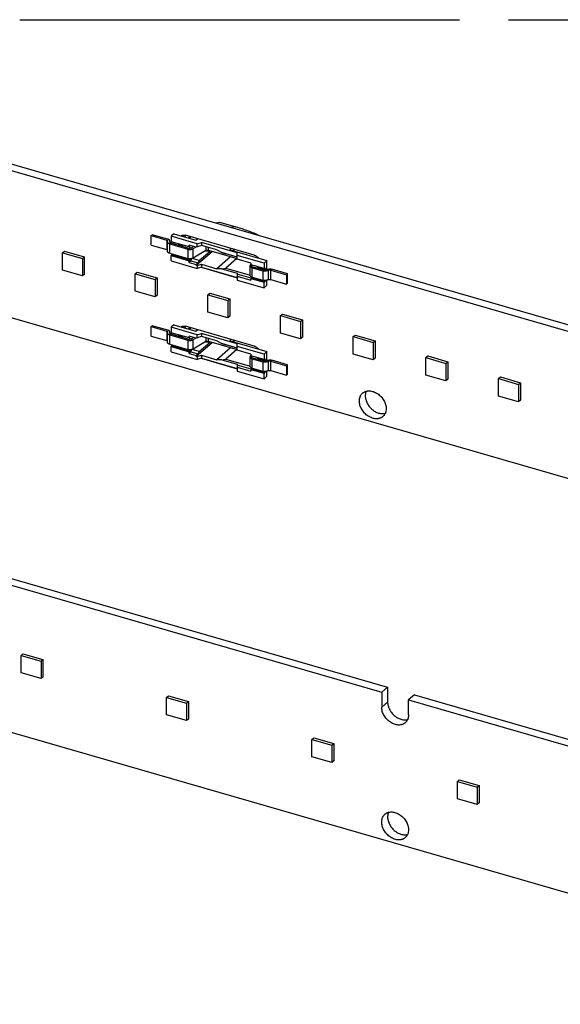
# Model space of a CAD drawing. Header units: millimetres. Extents: x 0 to 210, y 0 to 297.
# Tile 30 of 48: x 81 to 92, y 238 to 258. Entities that reach past the tile are written whole.
import ezdxf

# ---------------------------------------------------------------- set-up
doc = ezdxf.new("R2010")
doc.units = ezdxf.units.MM
doc.header["$LTSCALE"] = 19.36
doc.linetypes.add('PHANTOM', pattern=[0.8, 0.45, -0.05, 0.1, -0.05, 0.1, -0.05])
doc.layers.get('0').update_dxf_attribs({"linetype": 'CONTINUOUS'})
doc.layers.add('DEFAULT_3', color=7, linetype='PHANTOM')

msp = doc.modelspace()

# ---------------------------------------------------------------- linework, layer by layer
at = {"color": 7, "linetype": 'CONTINUOUS'}
for p, q in [((80.74683, 254.87883), (95.67956, 250.56812)), ((80.62897, 254.77676), (95.56171, 250.46605)), ((84.37794, 253.40984), (84.37794, 253.37389)), ((85.7447, 253.01543), (84.3838, 253.40828)), ((81.94665, 253.0627), (81.98379, 253.09487)), ((81.94665, 252.71629), (81.94665, 253.0627)), ((81.94665, 253.0627), (82.34254, 252.94842)), ((81.98379, 253.09487), (82.37969, 252.98058)), ((82.34254, 252.94842), (82.37969, 252.98058)), ((82.34254, 252.94842), (82.34254, 252.60201)), ((82.37969, 252.98058), (82.37969, 252.63417)), ((82.34254, 252.60201), (81.94665, 252.71629)), ((83.38671, 252.64699), (83.42385, 252.67916)), ((83.42385, 252.67916), (83.81975, 252.56487)), ((84.69711, 252.77348), (85.40854, 252.56811)), ((82.37969, 252.63417), (82.34254, 252.60201)), ((83.38671, 252.30058), (83.38671, 252.64699)), ((83.38671, 252.64699), (83.78261, 252.53271)), ((83.78261, 252.53271), (83.81975, 252.56487)), ((83.78261, 252.53271), (83.78261, 252.1863)), ((83.81975, 252.56487), (83.81975, 252.21847)), ((147.35616, 232.59454), (78.94022, 252.34452)), ((83.78261, 252.1863), (83.38671, 252.30058)), ((83.81975, 252.21847), (83.78261, 252.1863)), ((84.82677, 252.23128), (84.86391, 252.26345)), ((84.82677, 251.88487), (84.82677, 252.23128)), ((84.82677, 252.23128), (85.22267, 252.117)), ((84.86391, 252.26345), (85.25981, 252.14916)), ((85.22267, 252.117), (85.25981, 252.14916)), ((85.22267, 252.117), (85.22267, 251.77059)), ((85.25981, 252.14916), (85.25981, 251.80276)), ((85.22267, 251.77059), (84.82677, 251.88487)), ((85.25981, 251.80276), (85.22267, 251.77059)), ((86.26683, 251.81557), (86.30398, 251.84774)), ((86.26683, 251.46916), (86.26683, 251.81557)), ((86.26683, 251.81557), (86.66273, 251.70129)), ((86.30398, 251.84774), (86.69987, 251.73345)), ((86.66273, 251.70129), (86.69987, 251.73345)), ((86.66273, 251.70129), (86.66273, 251.35488)), ((86.69987, 251.73345), (86.69987, 251.38705)), ((84.37794, 251.60665), (84.37794, 251.57071)), ((85.7447, 251.21224), (84.3838, 251.6051)), ((86.66273, 251.35488), (86.26683, 251.46916)), ((86.69987, 251.38705), (86.66273, 251.35488)), ((87.70689, 251.39986), (87.74404, 251.43203)), ((87.70689, 251.05345), (87.70689, 251.39986)), ((87.70689, 251.39986), (88.10279, 251.28558)), ((87.74404, 251.43203), (88.13993, 251.31775)), ((88.10279, 251.28558), (88.13993, 251.31775)), ((88.13993, 251.31775), (88.13993, 250.97134)), ((88.10279, 251.28558), (88.10279, 250.93917)), ((84.69711, 250.9703), (85.40854, 250.76492)), ((88.10279, 250.93917), (87.70689, 251.05345)), ((88.13993, 250.97134), (88.10279, 250.93917)), ((89.14696, 250.98415), (89.1841, 251.01632)), ((89.14696, 250.63774), (89.14696, 250.98415)), ((89.14696, 250.98415), (89.54285, 250.86987)), ((89.1841, 251.01632), (89.58, 250.90204)), ((89.54285, 250.86987), (89.58, 250.90204)), ((89.54285, 250.86987), (89.54285, 250.52346)), ((89.58, 250.90204), (89.58, 250.55563)), ((89.54285, 250.52346), (89.14696, 250.63774)), ((89.58, 250.55563), (89.54285, 250.52346)), ((90.58702, 250.56844), (90.62416, 250.60061)), ((90.58702, 250.22203), (90.58702, 250.56844)), ((90.58702, 250.56844), (90.98291, 250.45416)), ((90.62416, 250.60061), (91.02006, 250.48633)), ((90.98291, 250.45416), (91.02006, 250.48633)), ((90.98291, 250.45416), (90.98291, 250.10775)), ((91.02006, 250.48633), (91.02006, 250.13992)), ((90.98291, 250.10775), (90.58702, 250.22203)), ((91.02006, 250.13992), (90.98291, 250.10775)), ((73.45697, 248.76709), (88.38971, 244.45638)), ((73.33911, 248.66502), (88.27185, 244.35431)), ((140.0663, 226.4828), (71.65036, 246.23278)), ((81.12613, 245.08342), (81.16327, 245.11559)), ((81.12613, 244.73701), (81.12613, 245.08342)), ((81.12613, 245.08342), (81.52202, 244.96914)), ((81.16327, 245.11559), (81.55917, 245.0013)), ((81.52202, 244.96914), (81.55917, 245.0013)), ((81.52202, 244.96914), (81.52202, 244.62273)), ((81.55917, 245.0013), (81.55917, 244.65489)), ((81.52202, 244.62273), (81.12613, 244.73701)), ((81.55917, 244.65489), (81.52202, 244.62273)), ((84.00772, 244.25158), (84.04486, 244.28375)), ((84.04486, 244.28375), (84.44076, 244.16946)), ((88.38971, 244.45638), (88.27185, 244.35431)), ((88.27185, 244.35431), (88.27185, 244.05739)), ((88.38971, 244.45638), (88.38971, 244.15945)), ((88.92169, 244.3028), (88.80384, 244.20074)), ((88.92169, 244.3028), (103.85443, 239.99209)), ((84.00772, 243.90517), (84.00772, 244.25158)), ((84.00772, 244.25158), (84.40362, 244.13729)), ((84.40362, 244.13729), (84.44076, 244.16946)), ((84.40362, 244.13729), (84.40362, 243.79088)), ((84.44076, 244.16946), (84.44076, 243.82305)), ((88.80384, 243.90381), (88.80384, 244.20074)), ((88.80384, 244.20074), (103.73657, 239.89003)), ((84.40362, 243.79088), (84.00772, 243.90517)), ((84.44076, 243.82305), (84.40362, 243.79088)), ((86.88931, 243.41973), (86.92646, 243.4519)), ((86.88931, 243.07332), (86.88931, 243.41973)), ((86.88931, 243.41973), (87.28521, 243.30545)), ((86.92646, 243.4519), (87.32235, 243.33762)), ((87.28521, 243.30545), (87.32235, 243.33762)), ((87.28521, 243.30545), (87.28521, 242.95904)), ((87.32235, 243.33762), (87.32235, 242.99121)), ((87.28521, 242.95904), (86.88931, 243.07332)), ((87.32235, 242.99121), (87.28521, 242.95904)), ((89.77091, 242.58789), (89.80805, 242.62006)), ((89.77091, 242.24148), (89.77091, 242.58789)), ((89.77091, 242.58789), (90.16681, 242.4736)), ((89.80805, 242.62006), (90.20395, 242.50577)), ((90.16681, 242.4736), (90.20395, 242.50577)), ((90.16681, 242.4736), (90.16681, 242.12719)), ((90.20395, 242.50577), (90.20395, 242.15936)), ((90.16681, 242.12719), (89.77091, 242.24148)), ((90.20395, 242.15936), (90.16681, 242.12719))]:
    msp.add_line(p, q, dxfattribs=at)
at = {"color": 6, "linetype": 'CONTINUOUS'}
for p, q in [((84.99355, 253.65291), (85.05648, 253.66773)), ((85.05648, 253.66773), (85.36087, 253.57986)), ((83.70358, 253.40051), (83.72501, 253.41907)), ((83.70358, 253.21494), (83.70358, 253.40051)), ((83.70358, 253.40051), (84.01287, 253.31123)), ((84.0343, 253.32979), (83.72501, 253.41907)), ((84.02858, 253.08813), (84.02858, 253.2737)), ((84.07716, 253.26301), (84.07716, 253.29267)), ((84.09286, 253.25515), (84.4702, 253.14622)), ((84.15428, 253.43846), (84.09713, 253.38897)), ((84.09713, 253.38897), (84.09713, 253.28072)), ((84.61675, 253.23897), (84.09713, 253.38897)), ((84.45592, 253.17715), (84.09713, 253.28072)), ((84.11142, 253.27659), (84.11142, 253.24979)), ((84.15428, 253.43846), (84.5922, 253.31204)), ((84.45969, 253.35029), (84.49094, 253.37736)), ((84.5922, 253.31204), (84.62345, 253.33911)), ((84.61675, 253.23897), (84.70246, 253.26372)), ((84.70246, 253.26372), (84.70246, 253.20495)), ((85.40854, 253.05989), (84.70246, 253.26372)), ((83.70358, 253.21494), (84.01287, 253.12565)), ((84.07143, 253.23659), (84.42851, 253.13351)), ((84.07143, 253.05101), (84.42851, 252.94793)), ((84.45592, 253.17715), (84.45592, 253.21117)), ((84.59819, 253.1701), (84.45592, 253.21117)), ((84.4702, 253.18952), (84.45592, 253.17715)), ((84.4702, 253.14622), (84.4702, 253.18952)), ((84.4702, 253.14622), (84.47368, 253.14923)), ((84.54984, 253.18405), (84.50419, 253.15685)), ((84.53702, 253.14308), (84.58753, 253.17317)), ((84.7847, 253.10509), (84.53702, 252.9575)), ((84.59819, 253.1701), (84.59819, 253.18556)), ((84.59819, 253.18556), (84.61675, 253.18021)), ((84.61158, 253.1817), (84.59819, 253.1701)), ((84.59819, 252.81441), (84.91426, 253.08814)), ((84.61675, 253.18021), (84.61675, 253.23897)), ((84.70246, 253.20495), (84.61675, 253.18021)), ((84.65533, 252.9072), (84.8727, 253.09544)), ((85.00525, 253.11754), (84.70246, 253.20495)), ((84.83896, 253.10987), (85.40854, 252.94545)), ((84.85414, 253.1008), (84.85414, 253.10549)), ((84.8727, 253.09544), (84.85414, 253.1008)), ((84.8727, 253.10013), (84.8727, 253.09544)), ((85.00525, 253.11754), (85.10219, 253.06358)), ((85.40854, 252.97515), (85.10219, 253.06358)), ((85.10219, 253.06358), (85.18113, 253.03996)), ((85.29519, 253.14519), (85.26394, 253.11813)), ((85.26394, 253.11813), (85.99767, 252.90632)), ((85.40854, 252.93617), (85.40854, 253.05989)), ((84.09713, 253.00854), (84.11142, 253.02091)), ((84.09713, 252.90029), (84.09713, 253.00854)), ((84.09713, 253.00854), (84.45592, 252.90497)), ((84.09713, 252.90029), (84.61675, 252.75029)), ((84.11142, 253.02091), (84.11142, 253.03947)), ((84.11142, 253.02091), (84.4702, 252.91734)), ((84.45592, 252.90497), (84.4702, 252.91734)), ((84.45592, 252.87095), (84.45592, 252.90497)), ((84.49011, 252.90056), (84.45592, 252.87095)), ((84.45592, 252.87095), (84.59819, 252.82987)), ((84.4702, 252.9422), (84.4702, 252.91734)), ((84.49011, 252.90056), (84.51269, 252.9475)), ((84.49011, 252.90056), (84.63238, 252.85948)), ((84.65533, 252.9072), (84.51422, 252.94793)), ((84.59819, 252.82987), (84.63238, 252.85948)), ((84.65533, 252.9072), (84.63238, 252.85948)), ((85.27846, 252.983), (85.00525, 252.74639)), ((85.40854, 252.97432), (85.18113, 253.03996)), ((85.40256, 252.94717), (85.18113, 252.75541)), ((85.94053, 252.85683), (85.40854, 253.0104)), ((85.68072, 252.8576), (85.40854, 252.93617)), ((85.68072, 252.8576), (85.68072, 252.82358)), ((85.82845, 252.95859), (85.82549, 252.95602)), ((85.94053, 252.85683), (85.99767, 252.90632)), ((85.94053, 252.85683), (85.94053, 252.74858)), ((85.99767, 252.73101), (85.99767, 252.90632)), ((84.59819, 252.81441), (84.59819, 252.82987)), ((84.61675, 252.80905), (84.59819, 252.81441)), ((84.61675, 252.80905), (84.70246, 252.8338)), ((84.61675, 252.80905), (84.61675, 252.75029)), ((84.70246, 252.77503), (84.61675, 252.75029)), ((84.70246, 252.8338), (84.70246, 252.77503)), ((84.70246, 252.8338), (85.00525, 252.74639)), ((84.70246, 252.77503), (85.40854, 252.5712)), ((85.10219, 252.74438), (85.00525, 252.74639)), ((85.10219, 252.74438), (85.18113, 252.75541)), ((85.10219, 252.74438), (85.40854, 252.65594)), ((85.18113, 252.75541), (85.66336, 252.61621)), ((85.66336, 252.61621), (85.66336, 252.80178)), ((85.68072, 252.83319), (85.66853, 252.81644)), ((85.94053, 252.74858), (85.68072, 252.82358)), ((85.69501, 252.81945), (85.69501, 252.79265)), ((85.69501, 252.79265), (85.93626, 252.723)), ((85.70622, 252.76467), (85.91483, 252.70445)), ((85.85584, 252.76478), (85.95482, 252.7362)), ((85.95482, 252.76095), (85.94053, 252.74858)), ((85.95482, 252.76095), (85.95482, 252.7362)), ((85.9691, 252.74858), (85.95482, 252.7362)), ((85.9691, 252.72091), (85.9691, 252.74858)), ((86.07339, 252.71641), (86.38269, 252.62712)), ((86.40411, 252.64568), (86.09482, 252.73497)), ((85.40854, 252.65594), (85.40854, 252.52172)), ((85.68545, 252.55549), (85.40854, 252.63543)), ((85.40854, 252.59595), (85.68072, 252.51737)), ((85.40854, 252.52172), (85.94053, 252.36814)), ((85.68072, 252.5514), (85.69501, 252.56377)), ((85.68072, 252.5514), (85.68072, 252.51737)), ((85.68072, 252.5514), (85.94053, 252.4764)), ((85.69501, 252.58295), (85.69501, 252.56377)), ((85.69501, 252.56377), (85.95482, 252.48877)), ((85.70622, 252.57909), (85.91483, 252.51887)), ((85.95482, 252.48877), (85.94053, 252.4764)), ((85.94053, 252.36814), (85.94053, 252.4764)), ((85.95482, 252.51315), (85.95482, 252.48877)), ((85.99767, 252.41763), (85.99767, 252.51808)), ((86.07339, 252.53083), (86.38269, 252.44155)), ((86.40411, 252.64568), (86.38269, 252.62712)), ((86.38269, 252.62712), (86.38269, 252.44155)), ((86.40411, 252.4601), (86.40411, 252.64568)), ((85.94053, 252.36814), (85.99767, 252.41763)), ((86.40411, 252.4601), (86.38269, 252.44155)), ((83.70358, 251.59733), (83.72501, 251.61589)), ((83.70358, 251.41175), (83.70358, 251.59733)), ((83.70358, 251.59733), (84.01287, 251.50804)), ((84.0343, 251.5266), (83.72501, 251.61589)), ((84.07716, 251.45982), (84.07716, 251.48948)), ((84.15428, 251.63527), (84.09713, 251.58578)), ((84.09713, 251.58578), (84.09713, 251.47753)), ((84.61675, 251.43578), (84.09713, 251.58578)), ((84.15428, 251.63527), (84.5922, 251.50886)), ((84.45969, 251.54711), (84.49094, 251.57417)), ((84.5922, 251.50886), (84.62345, 251.53592)), ((83.70358, 251.41175), (84.01287, 251.32247)), ((84.02858, 251.28494), (84.02858, 251.47052)), ((84.07143, 251.4334), (84.42851, 251.33032)), ((84.09286, 251.45196), (84.4702, 251.34303)), ((84.45592, 251.37396), (84.09713, 251.47753)), ((84.11142, 251.47341), (84.11142, 251.4466)), ((84.45592, 251.37396), (84.45592, 251.40798)), ((84.59819, 251.36691), (84.45592, 251.40798)), ((84.4702, 251.38633), (84.45592, 251.37396)), ((84.4702, 251.34303), (84.4702, 251.38633)), ((84.4702, 251.34303), (84.47368, 251.34604)), ((84.54984, 251.38087), (84.50419, 251.35367)), ((84.53702, 251.33989), (84.58753, 251.36999)), ((84.7847, 251.3019), (84.53702, 251.15431)), ((84.59819, 251.36691), (84.59819, 251.38238)), ((84.59819, 251.38238), (84.61675, 251.37702)), ((84.61158, 251.37851), (84.59819, 251.36691)), ((84.61675, 251.43578), (84.70246, 251.46053)), ((84.61675, 251.37702), (84.61675, 251.43578)), ((84.70246, 251.40176), (84.61675, 251.37702)), ((84.70246, 251.46053), (84.70246, 251.40176)), ((85.40854, 251.2567), (84.70246, 251.46053)), ((85.00525, 251.31436), (84.70246, 251.40176)), ((84.83896, 251.30669), (85.40854, 251.14226)), ((84.85414, 251.29761), (84.85414, 251.3023)), ((84.8727, 251.29226), (84.85414, 251.29761)), ((84.8727, 251.29695), (84.8727, 251.29226)), ((85.00525, 251.31436), (85.10219, 251.2604)), ((85.29519, 251.342), (85.26394, 251.31494)), ((85.26394, 251.31494), (85.99767, 251.10313)), ((84.07143, 251.24782), (84.42851, 251.14475)), ((84.09713, 251.20535), (84.11142, 251.21772)), ((84.09713, 251.0971), (84.09713, 251.20535)), ((84.09713, 251.20535), (84.45592, 251.10178)), ((84.11142, 251.21772), (84.11142, 251.23628)), ((84.11142, 251.21772), (84.4702, 251.11415)), ((84.45592, 251.10178), (84.4702, 251.11415)), ((84.45592, 251.06776), (84.45592, 251.10178)), ((84.4702, 251.13901), (84.4702, 251.11415)), ((84.49011, 251.09737), (84.51269, 251.14432)), ((84.65533, 251.10401), (84.51422, 251.14475)), ((84.59819, 251.01122), (84.91426, 251.28495)), ((84.65533, 251.10401), (84.63238, 251.0563)), ((84.65533, 251.10401), (84.8727, 251.29226)), ((85.27846, 251.17981), (85.00525, 250.9432)), ((85.40854, 251.17196), (85.10219, 251.2604)), ((85.10219, 251.2604), (85.18113, 251.23678)), ((85.40854, 251.17113), (85.18113, 251.23678)), ((85.40256, 251.14399), (85.18113, 250.95223)), ((85.40854, 251.13298), (85.40854, 251.2567)), ((85.94053, 251.05364), (85.40854, 251.20721)), ((85.68072, 251.05441), (85.40854, 251.13298)), ((85.82845, 251.1554), (85.82549, 251.15283)), ((85.94053, 251.05364), (85.99767, 251.10313)), ((85.99767, 250.92783), (85.99767, 251.10313)), ((84.09713, 251.0971), (84.61675, 250.9471)), ((84.49011, 251.09737), (84.45592, 251.06776)), ((84.45592, 251.06776), (84.59819, 251.02669)), ((84.49011, 251.09737), (84.63238, 251.0563)), ((84.59819, 251.02669), (84.63238, 251.0563)), ((84.59819, 251.01122), (84.59819, 251.02669)), ((84.61675, 251.00587), (84.59819, 251.01122)), ((84.61675, 251.00587), (84.70246, 251.03061)), ((84.61675, 251.00587), (84.61675, 250.9471)), ((84.70246, 250.97184), (84.61675, 250.9471)), ((84.70246, 251.03061), (84.70246, 250.97184)), ((84.70246, 251.03061), (85.00525, 250.9432)), ((84.70246, 250.97184), (85.40854, 250.76802)), ((85.10219, 250.94119), (85.00525, 250.9432)), ((85.10219, 250.94119), (85.18113, 250.95223)), ((85.10219, 250.94119), (85.40854, 250.85276)), ((85.18113, 250.95223), (85.66336, 250.81302)), ((85.66336, 250.81302), (85.66336, 250.9986)), ((85.68072, 251.03), (85.66853, 251.01325)), ((85.68072, 251.05441), (85.68072, 251.02039)), ((85.94053, 250.94539), (85.68072, 251.02039)), ((85.69501, 251.01627), (85.69501, 250.98946)), ((85.69501, 250.98946), (85.93626, 250.91982)), ((85.70622, 250.96148), (85.91483, 250.90126)), ((85.85584, 250.96159), (85.95482, 250.93302)), ((85.94053, 251.05364), (85.94053, 250.94539)), ((85.95482, 250.95776), (85.94053, 250.94539)), ((85.95482, 250.95776), (85.95482, 250.93302)), ((85.9691, 250.94539), (85.95482, 250.93302)), ((85.9691, 250.91772), (85.9691, 250.94539)), ((86.07339, 250.91322), (86.38269, 250.82394)), ((86.40411, 250.84249), (86.09482, 250.93178)), ((85.40854, 250.85276), (85.40854, 250.71853)), ((85.68545, 250.7523), (85.40854, 250.83224)), ((85.40854, 250.79276), (85.68072, 250.71419)), ((85.40854, 250.71853), (85.94053, 250.56496)), ((85.68072, 250.74821), (85.69501, 250.76058)), ((85.68072, 250.74821), (85.68072, 250.71419)), ((85.68072, 250.74821), (85.94053, 250.67321)), ((85.69501, 250.77976), (85.69501, 250.76058)), ((85.69501, 250.76058), (85.95482, 250.68558)), ((85.70622, 250.7759), (85.91483, 250.71568)), ((85.95482, 250.70997), (85.95482, 250.68558)), ((85.99767, 250.61444), (85.99767, 250.71489)), ((86.07339, 250.72764), (86.38269, 250.63836)), ((86.40411, 250.84249), (86.38269, 250.82394)), ((86.38269, 250.82394), (86.38269, 250.63836)), ((86.40411, 250.65692), (86.40411, 250.84249)), ((85.95482, 250.68558), (85.94053, 250.67321)), ((85.94053, 250.56496), (85.94053, 250.67321)), ((85.94053, 250.56496), (85.99767, 250.61444)), ((86.40411, 250.65692), (86.38269, 250.63836))]:
    msp.add_line(p, q, dxfattribs=at)
at = {"color": 9, "linetype": 'CONTINUOUS'}
for p, q in [((85.36087, 253.57986), (85.29794, 253.56504)), ((84.01287, 253.31123), (84.01287, 253.12565)), ((84.07334, 253.26738), (84.07334, 253.28003)), ((84.33598, 253.38601), (84.36613, 253.41212)), ((84.07143, 253.05101), (84.07143, 253.23659)), ((84.42851, 253.13351), (84.42851, 252.94793)), ((84.53702, 252.9575), (84.53702, 253.14308)), ((84.7847, 253.18121), (84.7847, 253.10509)), ((84.83896, 253.10987), (84.83896, 253.16555)), ((85.31825, 253.10245), (85.3495, 253.12951)), ((85.70622, 252.57909), (85.70622, 252.76467)), ((85.91483, 252.70445), (85.91483, 252.51887)), ((86.02054, 252.71242), (86.02054, 252.52684)), ((86.07339, 252.53083), (86.07339, 252.71641)), ((84.01287, 251.50804), (84.01287, 251.32247)), ((84.33598, 251.58282), (84.36613, 251.60893)), ((84.07143, 251.24782), (84.07143, 251.4334)), ((84.07334, 251.4642), (84.07334, 251.47684)), ((84.42851, 251.33032), (84.42851, 251.14475)), ((84.53702, 251.15431), (84.53702, 251.33989)), ((84.7847, 251.37802), (84.7847, 251.3019)), ((84.83896, 251.30669), (84.83896, 251.36236)), ((85.31825, 251.29926), (85.3495, 251.32633)), ((85.70622, 250.7759), (85.70622, 250.96148)), ((86.02054, 250.90923), (86.02054, 250.72366)), ((86.07339, 250.72764), (86.07339, 250.91322)), ((85.91483, 250.90126), (85.91483, 250.71568)), ((88.38971, 244.15945), (88.27185, 244.05739))]:
    msp.add_line(p, q, dxfattribs=at)
at = {"color": 6, "linetype": 'CONTINUOUS'}
for centre in [(84.81912, 253.66918), (84.81912, 251.86599)]:
    msp.add_arc(centre, 0.56946, 265.8766, 273.526171, dxfattribs=at)
for points, knots in [([(85.82467, 253.41298), (85.78845, 253.429), (85.71444, 253.46005), (85.60044, 253.50322), (85.48227, 253.54348), (85.40175, 253.56806), (85.36087, 253.57986)], [0, 0, 0, 0, 0.24086628, 0.48804474, 0.74120968, 1, 1, 1, 1]), ([(84.0343, 253.29267), (84.0343, 253.29361), (84.03404, 253.29555), (84.0329, 253.29835), (84.03105, 253.30102), (84.02853, 253.30353), (84.02539, 253.30585), (84.02025, 253.30875), (84.01592, 253.31035), (84.01287, 253.31123)], [0, 0, 0, 0, 0.09349971, 0.19156588, 0.29789986, 0.41493341, 0.54386719, 0.68489426, 1, 1, 1, 1]), ([(84.02858, 253.2737), (84.02858, 253.27478), (84.02874, 253.27694), (84.02973, 253.28129), (84.03119, 253.2844), (84.03239, 253.28635)], [0, 0, 0, 0, 0.24071854, 0.48541719, 1, 1, 1, 1]), ([(84.07143, 253.23659), (84.06829, 253.2375), (84.06226, 253.2395), (84.05382, 253.24316), (84.0464, 253.24734), (84.04012, 253.25198), (84.03508, 253.257), (84.03138, 253.26236), (84.0291, 253.26795), (84.02858, 253.27182), (84.02858, 253.2737)], [0, 0, 0, 0, 0.16283738, 0.31532808, 0.45630937, 0.58520129, 0.70219685, 0.80849631, 0.90653065, 1, 1, 1, 1]), ([(84.03239, 253.28635), (84.03299, 253.28732), (84.03395, 253.28936), (84.0343, 253.29159), (84.0343, 253.29267)], [0, 0, 0, 0, 0.51525892, 1, 1, 1, 1]), ([(84.07716, 253.29267), (84.07716, 253.29455), (84.07664, 253.29842), (84.07436, 253.30402), (84.07065, 253.30937), (84.06561, 253.3144), (84.05933, 253.31903), (84.05191, 253.32322), (84.04348, 253.32688), (84.03745, 253.32888), (84.0343, 253.32979)], [0, 0, 0, 0, 0.09346935, 0.19150369, 0.29780315, 0.41479871, 0.54369063, 0.68467192, 0.83716262, 1, 1, 1, 1]), ([(84.07334, 253.28003), (84.07274, 253.27905), (84.07178, 253.27702), (84.07143, 253.27478), (84.07143, 253.2737)], [0, 0, 0, 0, 0.51525892, 1, 1, 1, 1]), ([(84.07143, 253.2737), (84.07143, 253.27276), (84.07169, 253.27083), (84.07283, 253.26803), (84.07469, 253.26535), (84.07721, 253.26284), (84.08035, 253.26052), (84.08548, 253.25763), (84.08982, 253.25603), (84.09286, 253.25515)], [0, 0, 0, 0, 0.09349971, 0.19156588, 0.29789986, 0.41493341, 0.54386719, 0.68489426, 1, 1, 1, 1]), ([(84.07334, 253.28003), (84.07455, 253.28198), (84.076, 253.28508), (84.07699, 253.28943), (84.07716, 253.2916), (84.07716, 253.29267)], [0, 0, 0, 0, 0.51458282, 0.75928146, 1, 1, 1, 1]), ([(84.45633, 253.35126), (84.45637, 253.35414), (84.45668, 253.36598), (84.45759, 253.37779), (84.45856, 253.3867)], [0, 0, 0, 0, 0.24308012, 1, 1, 1, 1]), ([(84.01287, 253.12565), (84.01592, 253.12477), (84.02026, 253.12317), (84.0254, 253.12027), (84.0276, 253.11864), (84.02858, 253.11779)], [0, 0, 0, 0, 0.53866235, 0.77968689, 1, 1, 1, 1]), ([(84.07143, 253.05101), (84.06984, 253.05147), (84.06747, 253.05221), (84.06437, 253.05328), (84.05998, 253.05491), (84.05382, 253.05758), (84.0464, 253.06176), (84.04012, 253.0664), (84.03582, 253.07069), (84.03311, 253.07428), (84.03096, 253.0778), (84.0291, 253.08238), (84.02858, 253.08625), (84.02858, 253.08813)], [0, 0, 0, 0, 0.08258525, 0.12305285, 0.1628519, 0.31531592, 0.4562728, 0.58514239, 0.7021149, 0.75651673, 0.80852901, 0.90654683, 1, 1, 1, 1]), ([(84.22308, 253.21756), (84.22767, 253.21928), (84.23738, 253.22191), (84.2527, 253.2233), (84.26866, 253.22221), (84.2793, 253.21988), (84.28462, 253.21835)], [0, 0, 0, 0, 0.23533527, 0.47959755, 0.73431464, 1, 1, 1, 1]), ([(84.28462, 253.21835), (84.29586, 253.2151), (84.31804, 253.20522), (84.33726, 253.1905), (84.34617, 253.18202)], [0, 0, 0, 0, 0.48720425, 1, 1, 1, 1]), ([(84.42851, 253.13351), (84.43296, 253.13223), (84.44222, 253.13009), (84.45657, 253.12819), (84.47136, 253.12755), (84.48615, 253.12819), (84.5005, 253.13009), (84.51398, 253.1332), (84.5262, 253.13741), (84.53364, 253.14106), (84.53702, 253.14308)], [0, 0, 0, 0, 0.12469539, 0.25527846, 0.3888886, 0.52249874, 0.65308182, 0.7777772, 0.89406973, 1, 1, 1, 1]), ([(84.50419, 253.15685), (84.50219, 253.15566), (84.49773, 253.15355), (84.49037, 253.15126), (84.48223, 253.14975), (84.47657, 253.14931), (84.47368, 253.14923)], [0, 0, 0, 0, 0.21996909, 0.46422055, 0.72676011, 1, 1, 1, 1]), ([(84.7847, 253.10509), (84.7864, 253.1061), (84.79012, 253.10792), (84.79622, 253.11003), (84.80297, 253.11158), (84.81014, 253.11253), (84.81753, 253.11285), (84.82493, 253.11253), (84.8321, 253.11158), (84.83674, 253.11051), (84.83896, 253.10987)], [0, 0, 0, 0, 0.10593027, 0.2222228, 0.34691818, 0.47750126, 0.6111114, 0.74472154, 0.87530461, 1, 1, 1, 1]), ([(84.53702, 252.9575), (84.53364, 252.95549), (84.5262, 252.95183), (84.51398, 252.94762), (84.5005, 252.94452), (84.48615, 252.94262), (84.47136, 252.94198), (84.45657, 252.94262), (84.44222, 252.94452), (84.43296, 252.94665), (84.42851, 252.94793)], [0, 0, 0, 0, 0.10593027, 0.2222228, 0.34691818, 0.47750126, 0.6111114, 0.74472154, 0.87530461, 1, 1, 1, 1]), ([(85.66853, 252.81644), (85.66692, 252.81423), (85.66494, 252.81066), (85.66358, 252.80557), (85.66336, 252.80303), (85.66336, 252.80178)], [0, 0, 0, 0, 0.51915645, 0.76223215, 1, 1, 1, 1]), ([(85.66336, 252.80178), (85.66336, 252.7999), (85.66388, 252.79603), (85.66616, 252.79043), (85.66987, 252.78508), (85.67491, 252.78006), (85.68119, 252.77542), (85.68861, 252.77124), (85.69704, 252.76757), (85.70307, 252.76558), (85.70622, 252.76467)], [0, 0, 0, 0, 0.09346935, 0.19150369, 0.29780315, 0.41479871, 0.54369063, 0.68467192, 0.83716262, 1, 1, 1, 1]), ([(85.79429, 252.76399), (85.79889, 252.76571), (85.8086, 252.76834), (85.82391, 252.76973), (85.83988, 252.76864), (85.85052, 252.76631), (85.85584, 252.76478)], [0, 0, 0, 0, 0.23533527, 0.47959755, 0.73431464, 1, 1, 1, 1]), ([(86.02054, 252.71242), (86.0171, 252.71057), (86.00964, 252.70722), (85.99755, 252.70339), (85.98434, 252.70062), (85.9704, 252.69898), (85.9561, 252.69851), (85.94185, 252.69924), (85.92804, 252.70114), (85.91912, 252.70321), (85.91483, 252.70445)], [0, 0, 0, 0, 0.10811109, 0.22574801, 0.35096066, 0.48134748, 0.61422898, 0.74679885, 0.87626641, 1, 1, 1, 1]), ([(85.93626, 252.723), (85.9384, 252.72238), (85.94286, 252.72135), (85.94977, 252.7204), (85.95689, 252.72004), (85.96404, 252.72027), (85.97101, 252.72109), (85.97762, 252.72248), (85.98366, 252.72439), (85.98739, 252.72607), (85.98911, 252.72699)], [0, 0, 0, 0, 0.12373359, 0.25320115, 0.38577102, 0.51865252, 0.64903934, 0.77425199, 0.89188891, 1, 1, 1, 1]), ([(85.98911, 252.72699), (85.99255, 252.72884), (86.00001, 252.73219), (86.0121, 252.73602), (86.02531, 252.73879), (86.03925, 252.74044), (86.05355, 252.7409), (86.0678, 252.74017), (86.08161, 252.73828), (86.09053, 252.7362), (86.09482, 252.73497)], [0, 0, 0, 0, 0.10811109, 0.22574801, 0.35096066, 0.48134748, 0.61422898, 0.74679885, 0.87626641, 1, 1, 1, 1]), ([(86.07339, 252.71641), (86.07125, 252.71703), (86.06679, 252.71806), (86.05988, 252.71901), (86.05275, 252.71938), (86.04561, 252.71914), (86.03863, 252.71832), (86.03203, 252.71693), (86.02598, 252.71502), (86.02225, 252.71335), (86.02054, 252.71242)], [0, 0, 0, 0, 0.12373359, 0.25320115, 0.38577102, 0.51865252, 0.64903934, 0.77425199, 0.89188891, 1, 1, 1, 1]), ([(85.70622, 252.57909), (85.70307, 252.58), (85.69704, 252.582), (85.68861, 252.58566), (85.68119, 252.58984), (85.67491, 252.59448), (85.66987, 252.59951), (85.66616, 252.60486), (85.66388, 252.61045), (85.66336, 252.61432), (85.66336, 252.61621)], [0, 0, 0, 0, 0.16283738, 0.31532808, 0.45630937, 0.58520129, 0.70219685, 0.80849631, 0.90653065, 1, 1, 1, 1]), ([(86.02054, 252.52684), (86.0171, 252.52499), (86.00964, 252.52165), (85.99755, 252.51782), (85.98434, 252.51504), (85.9704, 252.5134), (85.9561, 252.51293), (85.94185, 252.51366), (85.92804, 252.51556), (85.91912, 252.51763), (85.91483, 252.51887)], [0, 0, 0, 0, 0.10811175, 0.225748, 0.35095989, 0.48134748, 0.61422977, 0.74679886, 0.87626567, 1, 1, 1, 1]), ([(86.02054, 252.52684), (86.02225, 252.52777), (86.02598, 252.52944), (86.03203, 252.53136), (86.03863, 252.53275), (86.04561, 252.53357), (86.05275, 252.5338), (86.05988, 252.53344), (86.06679, 252.53249), (86.07125, 252.53145), (86.07339, 252.53083)], [0, 0, 0, 0, 0.10811109, 0.22574801, 0.35096066, 0.48134748, 0.61422898, 0.74679885, 0.87626641, 1, 1, 1, 1]), ([(84.0343, 251.48948), (84.0343, 251.49042), (84.03404, 251.49236), (84.0329, 251.49516), (84.03105, 251.49783), (84.02853, 251.50035), (84.02539, 251.50267), (84.02025, 251.50556), (84.01592, 251.50716), (84.01287, 251.50804)], [0, 0, 0, 0, 0.09349971, 0.19156588, 0.29789986, 0.41493341, 0.54386719, 0.68489426, 1, 1, 1, 1]), ([(84.03239, 251.48316), (84.03299, 251.48414), (84.03395, 251.48617), (84.0343, 251.48841), (84.0343, 251.48948)], [0, 0, 0, 0, 0.51525892, 1, 1, 1, 1]), ([(84.07716, 251.48948), (84.07716, 251.49136), (84.07664, 251.49523), (84.07436, 251.50083), (84.07065, 251.50618), (84.06561, 251.51121), (84.05933, 251.51585), (84.05191, 251.52003), (84.04348, 251.52369), (84.03745, 251.52569), (84.0343, 251.5266)], [0, 0, 0, 0, 0.09346935, 0.19150369, 0.29780315, 0.41479871, 0.54369063, 0.68467192, 0.83716262, 1, 1, 1, 1]), ([(84.07334, 251.47684), (84.07455, 251.47879), (84.076, 251.48189), (84.07699, 251.48625), (84.07716, 251.48841), (84.07716, 251.48948)], [0, 0, 0, 0, 0.51458282, 0.75928146, 1, 1, 1, 1]), ([(84.45633, 251.54808), (84.45637, 251.55095), (84.45668, 251.56279), (84.45759, 251.57461), (84.45856, 251.58352)], [0, 0, 0, 0, 0.24308012, 1, 1, 1, 1]), ([(84.01287, 251.32247), (84.01592, 251.32159), (84.02026, 251.31998), (84.0254, 251.31708), (84.0276, 251.31546), (84.02858, 251.31461)], [0, 0, 0, 0, 0.53866235, 0.77968689, 1, 1, 1, 1]), ([(84.02858, 251.47052), (84.02858, 251.47159), (84.02874, 251.47375), (84.02973, 251.47811), (84.03119, 251.48121), (84.03239, 251.48316)], [0, 0, 0, 0, 0.24071854, 0.48541719, 1, 1, 1, 1]), ([(84.07143, 251.4334), (84.06829, 251.43431), (84.06226, 251.43631), (84.05382, 251.43997), (84.0464, 251.44415), (84.04012, 251.44879), (84.03508, 251.45382), (84.03138, 251.45917), (84.0291, 251.46477), (84.02858, 251.46864), (84.02858, 251.47052)], [0, 0, 0, 0, 0.16283738, 0.31532808, 0.45630937, 0.58520129, 0.70219685, 0.80849631, 0.90653065, 1, 1, 1, 1]), ([(84.07334, 251.47684), (84.07274, 251.47586), (84.07178, 251.47383), (84.07143, 251.47159), (84.07143, 251.47052)], [0, 0, 0, 0, 0.51525892, 1, 1, 1, 1]), ([(84.07143, 251.47052), (84.07143, 251.46958), (84.07169, 251.46764), (84.07283, 251.46484), (84.07469, 251.46217), (84.07721, 251.45965), (84.08035, 251.45734), (84.08548, 251.45444), (84.08982, 251.45284), (84.09286, 251.45196)], [0, 0, 0, 0, 0.09349971, 0.19156588, 0.29789986, 0.41493341, 0.54386719, 0.68489426, 1, 1, 1, 1]), ([(84.22308, 251.41437), (84.22767, 251.41609), (84.23738, 251.41872), (84.2527, 251.42012), (84.26866, 251.41902), (84.2793, 251.4167), (84.28462, 251.41516)], [0, 0, 0, 0, 0.23533527, 0.47959755, 0.73431464, 1, 1, 1, 1]), ([(84.28462, 251.41516), (84.29586, 251.41192), (84.31804, 251.40204), (84.33726, 251.38732), (84.34617, 251.37883)], [0, 0, 0, 0, 0.48720425, 1, 1, 1, 1]), ([(84.42851, 251.33032), (84.43296, 251.32904), (84.44222, 251.32691), (84.45657, 251.32501), (84.47136, 251.32437), (84.48615, 251.32501), (84.5005, 251.32691), (84.51398, 251.33001), (84.5262, 251.33422), (84.53364, 251.33788), (84.53702, 251.33989)], [0, 0, 0, 0, 0.12469539, 0.25527846, 0.3888886, 0.52249874, 0.65308182, 0.7777772, 0.89406973, 1, 1, 1, 1]), ([(84.50419, 251.35367), (84.50219, 251.35247), (84.49773, 251.35036), (84.49037, 251.34807), (84.48223, 251.34656), (84.47657, 251.34612), (84.47368, 251.34604)], [0, 0, 0, 0, 0.21996909, 0.46422055, 0.72676011, 1, 1, 1, 1]), ([(84.7847, 251.3019), (84.7864, 251.30291), (84.79012, 251.30474), (84.79622, 251.30684), (84.80297, 251.30839), (84.81014, 251.30934), (84.81753, 251.30966), (84.82493, 251.30934), (84.8321, 251.30839), (84.83674, 251.30733), (84.83896, 251.30669)], [0, 0, 0, 0, 0.10593027, 0.2222228, 0.34691818, 0.47750126, 0.6111114, 0.74472154, 0.87530461, 1, 1, 1, 1]), ([(84.07143, 251.24782), (84.06984, 251.24829), (84.06747, 251.24903), (84.06437, 251.25009), (84.05998, 251.25172), (84.05382, 251.25439), (84.0464, 251.25858), (84.04012, 251.26321), (84.03582, 251.2675), (84.03311, 251.2711), (84.03096, 251.27461), (84.0291, 251.27919), (84.02858, 251.28306), (84.02858, 251.28494)], [0, 0, 0, 0, 0.08258525, 0.12305285, 0.1628519, 0.31531592, 0.4562728, 0.58514239, 0.7021149, 0.75651673, 0.80852901, 0.90654683, 1, 1, 1, 1]), ([(84.53702, 251.15431), (84.53364, 251.1523), (84.5262, 251.14864), (84.51398, 251.14443), (84.5005, 251.14133), (84.48615, 251.13943), (84.47136, 251.13879), (84.45657, 251.13943), (84.44222, 251.14133), (84.43296, 251.14346), (84.42851, 251.14475)], [0, 0, 0, 0, 0.10593027, 0.2222228, 0.34691818, 0.47750126, 0.6111114, 0.74472154, 0.87530461, 1, 1, 1, 1]), ([(85.66853, 251.01325), (85.66692, 251.01105), (85.66494, 251.00748), (85.66358, 251.00238), (85.66336, 250.99985), (85.66336, 250.9986)], [0, 0, 0, 0, 0.51915645, 0.76223215, 1, 1, 1, 1]), ([(85.66336, 250.9986), (85.66336, 250.99671), (85.66388, 250.99284), (85.66616, 250.98725), (85.66987, 250.9819), (85.67491, 250.97687), (85.68119, 250.97223), (85.68861, 250.96805), (85.69704, 250.96439), (85.70307, 250.96239), (85.70622, 250.96148)], [0, 0, 0, 0, 0.09346935, 0.19150369, 0.29780315, 0.41479871, 0.54369063, 0.68467192, 0.83716262, 1, 1, 1, 1]), ([(85.79429, 250.9608), (85.79889, 250.96252), (85.8086, 250.96515), (85.82391, 250.96655), (85.83988, 250.96545), (85.85052, 250.96313), (85.85584, 250.96159)], [0, 0, 0, 0, 0.23533527, 0.47959755, 0.73431464, 1, 1, 1, 1]), ([(86.02054, 250.90923), (86.0171, 250.90738), (86.00964, 250.90404), (85.99755, 250.90021), (85.98434, 250.89743), (85.9704, 250.89579), (85.9561, 250.89532), (85.94185, 250.89605), (85.92804, 250.89795), (85.91912, 250.90002), (85.91483, 250.90126)], [0, 0, 0, 0, 0.10811109, 0.22574801, 0.35096066, 0.48134748, 0.61422898, 0.74679885, 0.87626641, 1, 1, 1, 1]), ([(85.93626, 250.91982), (85.9384, 250.9192), (85.94286, 250.91816), (85.94977, 250.91721), (85.95689, 250.91685), (85.96404, 250.91708), (85.97101, 250.9179), (85.97762, 250.91929), (85.98366, 250.92121), (85.98739, 250.92288), (85.98911, 250.9238)], [0, 0, 0, 0, 0.12373359, 0.25320115, 0.38577102, 0.51865252, 0.64903934, 0.77425199, 0.89188891, 1, 1, 1, 1]), ([(85.98911, 250.9238), (85.99255, 250.92566), (86.00001, 250.929), (86.0121, 250.93283), (86.02531, 250.93561), (86.03925, 250.93725), (86.05355, 250.93771), (86.0678, 250.93699), (86.08161, 250.93509), (86.09053, 250.93302), (86.09482, 250.93178)], [0, 0, 0, 0, 0.10811109, 0.22574801, 0.35096066, 0.48134748, 0.61422898, 0.74679885, 0.87626641, 1, 1, 1, 1]), ([(86.07339, 250.91322), (86.07125, 250.91384), (86.06679, 250.91488), (86.05988, 250.91583), (86.05275, 250.91619), (86.04561, 250.91596), (86.03863, 250.91513), (86.03203, 250.91375), (86.02598, 250.91183), (86.02225, 250.91016), (86.02054, 250.90923)], [0, 0, 0, 0, 0.12373359, 0.25320115, 0.38577102, 0.51865252, 0.64903934, 0.77425199, 0.89188891, 1, 1, 1, 1]), ([(85.70622, 250.7759), (85.70307, 250.77681), (85.69704, 250.77881), (85.68861, 250.78247), (85.68119, 250.78666), (85.67491, 250.79129), (85.66987, 250.79632), (85.66616, 250.80167), (85.66388, 250.80727), (85.66336, 250.81114), (85.66336, 250.81302)], [0, 0, 0, 0, 0.16283738, 0.31532808, 0.45630937, 0.58520129, 0.70219685, 0.80849631, 0.90653065, 1, 1, 1, 1]), ([(86.02054, 250.72366), (86.0171, 250.72181), (86.00964, 250.71846), (85.99755, 250.71463), (85.98434, 250.71186), (85.9704, 250.71021), (85.9561, 250.70975), (85.94185, 250.71048), (85.92804, 250.71237), (85.91912, 250.71444), (85.91483, 250.71568)], [0, 0, 0, 0, 0.10811175, 0.225748, 0.35095989, 0.48134748, 0.61422977, 0.74679886, 0.87626567, 1, 1, 1, 1]), ([(86.02054, 250.72366), (86.02225, 250.72458), (86.02598, 250.72626), (86.03203, 250.72817), (86.03863, 250.72956), (86.04561, 250.73038), (86.05275, 250.73061), (86.05988, 250.73025), (86.06679, 250.7293), (86.07125, 250.72826), (86.07339, 250.72764)], [0, 0, 0, 0, 0.10811109, 0.22574801, 0.35096066, 0.48134748, 0.61422898, 0.74679885, 0.87626641, 1, 1, 1, 1])]:
    msp.add_open_spline(points, degree=3, knots=knots, dxfattribs=at)
at = {"color": 7, "linetype": 'CONTINUOUS'}
for points, knots in [([(84.29647, 253.39741), (84.29934, 253.39944), (84.3054, 253.40316), (84.31519, 253.40756), (84.32563, 253.41077), (84.34048, 253.41347), (84.36025, 253.41363), (84.37595, 253.41055), (84.3838, 253.40828)], [0, 0, 0, 0, 0.11603305, 0.23352311, 0.35320298, 0.47568511, 0.7304097, 1, 1, 1, 1]), ([(85.7447, 253.01543), (85.75297, 253.01304), (85.76943, 253.0066), (85.78856, 252.99521), (85.80304, 252.98419), (85.81692, 252.97188), (85.82631, 252.96148), (85.83203, 252.95413)], [0, 0, 0, 0, 0.23837892, 0.4867715, 0.61383021, 0.74209899, 1, 1, 1, 1]), ([(84.29647, 251.59422), (84.29934, 251.59626), (84.3054, 251.59997), (84.31519, 251.60437), (84.32563, 251.60759), (84.34048, 251.61028), (84.36025, 251.61045), (84.37595, 251.60736), (84.3838, 251.6051)], [0, 0, 0, 0, 0.11603305, 0.23352311, 0.35320298, 0.47568511, 0.7304097, 1, 1, 1, 1]), ([(85.7447, 251.21224), (85.75297, 251.20985), (85.76943, 251.20341), (85.78856, 251.19203), (85.80304, 251.181), (85.81692, 251.1687), (85.82631, 251.1583), (85.83203, 251.15095)], [0, 0, 0, 0, 0.23837892, 0.4867715, 0.61383021, 0.74209899, 1, 1, 1, 1]), ([(87.89426, 250.28026), (87.89867, 250.28407), (87.90789, 250.29128), (87.9228, 250.30066), (87.9387, 250.30859), (87.95549, 250.31501), (87.97309, 250.31989), (87.99773, 250.32435), (88.03012, 250.32584), (88.06998, 250.3212), (88.11036, 250.31033), (88.15035, 250.29348), (88.18905, 250.27105), (88.2256, 250.24355), (88.27031, 250.20103), (88.3075, 250.15121), (88.33492, 250.09678), (88.34994, 250.05502), (88.35916, 250.01309), (88.36133, 249.98503), (88.36133, 249.97129)], [0, 0, 0, 0, 0.02592934, 0.05197382, 0.07824448, 0.10484438, 0.13186543, 0.15938591, 0.21611022, 0.27538207, 0.33725351, 0.40154687, 0.46789373, 0.53577866, 0.60458379, 0.74200869, 0.80949832, 0.87528438, 0.93889038, 1, 1, 1, 1]), ([(87.82934, 250.12486), (87.82934, 250.14026), (87.83134, 250.16316), (87.8384, 250.19242), (87.84568, 250.21296), (87.85497, 250.2322), (87.86617, 250.24997), (87.87922, 250.26614), (87.88908, 250.27577), (87.89426, 250.28026)], [0, 0, 0, 0, 0.26599801, 0.39413557, 0.51929134, 0.64188333, 0.76243987, 0.88158238, 1, 1, 1, 1]), ([(88.29641, 249.8159), (88.292, 249.81208), (88.28278, 249.80488), (88.26788, 249.79549), (88.25198, 249.78756), (88.23518, 249.78114), (88.21758, 249.77626), (88.19294, 249.7718), (88.16055, 249.77032), (88.12069, 249.77495), (88.08031, 249.78583), (88.04033, 249.80268), (88.00163, 249.8251), (87.96507, 249.85261), (87.92036, 249.89513), (87.88317, 249.94494), (87.85575, 249.99938), (87.84073, 250.04113), (87.83152, 250.08306), (87.82934, 250.11113), (87.82934, 250.12486)], [0, 0, 0, 0, 0.02592934, 0.05197382, 0.07824448, 0.10484438, 0.13186543, 0.15938591, 0.21611022, 0.27538207, 0.33725351, 0.40154687, 0.46789373, 0.53577866, 0.60458379, 0.74200869, 0.80949832, 0.87528438, 0.93889038, 1, 1, 1, 1]), ([(87.96506, 250.31759), (87.96208, 250.31075), (87.95685, 250.29654), (87.95127, 250.27424), (87.94792, 250.2509), (87.9472, 250.23499), (87.9472, 250.22693)], [0, 0, 0, 0, 0.24063616, 0.48713562, 0.74013196, 1, 1, 1, 1]), ([(87.9472, 250.22693), (87.9472, 250.21518), (87.94879, 250.19124), (87.95558, 250.15534), (87.9667, 250.11936), (87.98719, 250.07177), (88.01532, 250.02694), (88.04968, 249.9866), (88.07831, 249.95896), (88.10921, 249.93452), (88.15214, 249.90715), (88.19799, 249.88714), (88.24484, 249.87615), (88.27894, 249.87265), (88.31197, 249.87385), (88.33326, 249.87784), (88.34347, 249.88063)], [0, 0, 0, 0, 0.05937767, 0.12086889, 0.18427472, 0.24928991, 0.38237195, 0.44967266, 0.51676676, 0.58316682, 0.64841768, 0.77375425, 0.83349795, 0.89105971, 0.94649069, 1, 1, 1, 1]), ([(88.36133, 249.97129), (88.36133, 249.9559), (88.35934, 249.93299), (88.35227, 249.90374), (88.34499, 249.8832), (88.33571, 249.86396), (88.3245, 249.84618), (88.31146, 249.83002), (88.30159, 249.82039), (88.29641, 249.8159)], [0, 0, 0, 0, 0.26599801, 0.39413557, 0.51929134, 0.64188333, 0.76243987, 0.88158238, 1, 1, 1, 1]), ([(88.38971, 244.15945), (88.38971, 244.1477), (88.39129, 244.12377), (88.39808, 244.08786), (88.4092, 244.05189), (88.4297, 244.00429), (88.45783, 243.95946), (88.49219, 243.91912), (88.52082, 243.89148), (88.55172, 243.86704), (88.59464, 243.83968), (88.6405, 243.81967), (88.68734, 243.80867), (88.72145, 243.80517), (88.75448, 243.80637), (88.77576, 243.81037), (88.78598, 243.81315)], [0, 0, 0, 0, 0.05937768, 0.12086891, 0.18427475, 0.24928996, 0.38237202, 0.44967274, 0.51676685, 0.58316691, 0.64841776, 0.77375432, 0.833498, 0.89105974, 0.94649071, 1, 1, 1, 1]), ([(88.73891, 243.74842), (88.73451, 243.74461), (88.72528, 243.7374), (88.71038, 243.72801), (88.69448, 243.72009), (88.67769, 243.71366), (88.66009, 243.70879), (88.63545, 243.70433), (88.60306, 243.70284), (88.5632, 243.70747), (88.52282, 243.71835), (88.48283, 243.7352), (88.44413, 243.75763), (88.40758, 243.78513), (88.36287, 243.82765), (88.32568, 243.87747), (88.29826, 243.9319), (88.28324, 243.97365), (88.27402, 244.01559), (88.27185, 244.04365), (88.27185, 244.05739)], [0, 0, 0, 0, 0.02592933, 0.05197382, 0.07824447, 0.10484437, 0.13186543, 0.15938591, 0.21611022, 0.27538207, 0.33725351, 0.40154687, 0.46789372, 0.53577865, 0.60458377, 0.74200865, 0.80949827, 0.87528431, 0.9388903, 1, 1, 1, 1]), ([(88.80384, 243.90381), (88.80384, 243.88842), (88.80184, 243.86552), (88.79478, 243.83626), (88.7875, 243.81572), (88.77821, 243.79648), (88.767, 243.77871), (88.75396, 243.76254), (88.7441, 243.75291), (88.73891, 243.74842)], [0, 0, 0, 0, 0.26599802, 0.39413557, 0.51929135, 0.64188333, 0.76243986, 0.88158237, 1, 1, 1, 1]), ([(88.27185, 241.78098), (88.27185, 241.79637), (88.27384, 241.81928), (88.2809, 241.84853), (88.28819, 241.86908), (88.29747, 241.88831), (88.30868, 241.90609), (88.32172, 241.92225), (88.33159, 241.93188), (88.33677, 241.93637)], [0, 0, 0, 0, 0.26599801, 0.39413557, 0.51929134, 0.64188333, 0.76243987, 0.88158238, 1, 1, 1, 1]), ([(88.33677, 241.93637), (88.34118, 241.94019), (88.3504, 241.94739), (88.3653, 241.95678), (88.3812, 241.96471), (88.398, 241.97113), (88.4156, 241.97601), (88.44024, 241.98047), (88.47263, 241.98195), (88.51249, 241.97732), (88.55287, 241.96645), (88.59285, 241.9496), (88.63155, 241.92717), (88.66811, 241.89967), (88.71282, 241.85714), (88.75001, 241.80733), (88.77743, 241.75289), (88.79245, 241.71114), (88.80166, 241.66921), (88.80384, 241.64114), (88.80384, 241.62741)], [0, 0, 0, 0, 0.02592934, 0.05197382, 0.07824448, 0.10484438, 0.13186543, 0.15938591, 0.21611022, 0.27538207, 0.33725351, 0.40154687, 0.46789373, 0.53577866, 0.60458379, 0.74200869, 0.80949832, 0.87528438, 0.93889038, 1, 1, 1, 1]), ([(88.40756, 241.97371), (88.40459, 241.96686), (88.39936, 241.95266), (88.39378, 241.93036), (88.39043, 241.90702), (88.38971, 241.8911), (88.38971, 241.88305)], [0, 0, 0, 0, 0.24063616, 0.48713562, 0.74013196, 1, 1, 1, 1]), ([(88.73891, 241.47202), (88.73451, 241.4682), (88.72528, 241.461), (88.71038, 241.45161), (88.69448, 241.44368), (88.67769, 241.43726), (88.66009, 241.43238), (88.63545, 241.42792), (88.60306, 241.42644), (88.5632, 241.43107), (88.52282, 241.44194), (88.48283, 241.45879), (88.44413, 241.48122), (88.40758, 241.50872), (88.36287, 241.55125), (88.32568, 241.60106), (88.29825, 241.65549), (88.28324, 241.69725), (88.27402, 241.73918), (88.27185, 241.76724), (88.27185, 241.78098)], [0, 0, 0, 0, 0.02592934, 0.05197382, 0.07824448, 0.10484438, 0.13186543, 0.15938591, 0.21611022, 0.27538207, 0.33725351, 0.40154687, 0.46789373, 0.53577866, 0.60458379, 0.74200869, 0.80949832, 0.87528438, 0.93889038, 1, 1, 1, 1]), ([(88.38971, 241.88305), (88.38971, 241.8713), (88.39129, 241.84736), (88.39808, 241.81146), (88.4092, 241.77548), (88.4297, 241.72789), (88.45783, 241.68305), (88.49219, 241.64272), (88.52082, 241.61507), (88.55172, 241.59064), (88.59464, 241.56327), (88.6405, 241.54326), (88.68734, 241.53227), (88.72145, 241.52876), (88.75448, 241.52996), (88.77576, 241.53396), (88.78598, 241.53675)], [0, 0, 0, 0, 0.05937767, 0.12086889, 0.18427472, 0.24928991, 0.38237195, 0.44967266, 0.51676676, 0.58316682, 0.64841768, 0.77375425, 0.83349795, 0.89105971, 0.94649069, 1, 1, 1, 1]), ([(88.80384, 241.62741), (88.80384, 241.61201), (88.80184, 241.58911), (88.79478, 241.55986), (88.7875, 241.53931), (88.77821, 241.52007), (88.767, 241.5023), (88.75396, 241.48613), (88.7441, 241.4765), (88.73891, 241.47202)], [0, 0, 0, 0, 0.26599801, 0.39413557, 0.51929134, 0.64188333, 0.76243987, 0.88158238, 1, 1, 1, 1])]:
    msp.add_open_spline(points, degree=3, knots=knots, dxfattribs=at)
at = {"layer": 'DEFAULT_3', "color": 7, "linetype": 'PHANTOM'}
msp.add_line((50.12864, 257.68), (150.12864, 257.68), dxfattribs=at)

doc.saveas('drawing.dxf')
